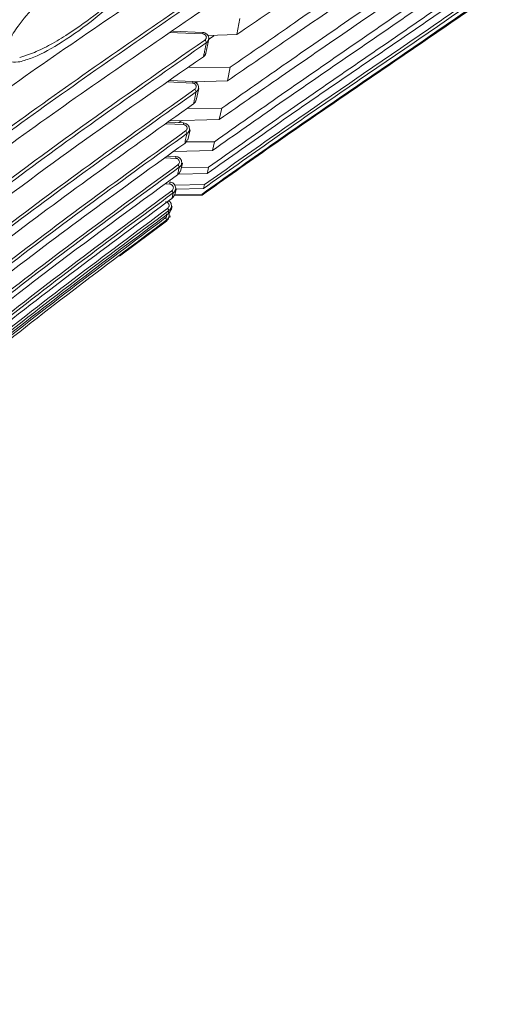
# Model space of a CAD drawing. Header units: millimetres. Extents: x 0 to 1118, y 0 to 864.
# Tile 171 of 256: x 406 to 416, y 633 to 653. Entities that reach past the tile are written whole.
import ezdxf

# ---------------------------------------------------------------- set-up
doc = ezdxf.new("R2010")
doc.units = ezdxf.units.MM

msp = doc.modelspace()

# ---------------------------------------------------------------- linework, layer by layer
at = {"color": 7, "linetype": 'Continuous', "lineweight": 15}
for p, q in [((410.172, 652.551), (410.236, 652.88)), ((409.473, 652.594), (408.849, 652.624)), ((409.533, 652.172), (409.593, 652.46)), ((410.172, 652.551), (409.574, 652.533)), ((409.702, 652.529), (409.592, 652.452)), ((409.173, 651.876), (410.038, 651.879)), ((409.981, 651.598), (410.038, 651.879)), ((409.263, 651.585), (408.79, 651.607)), ((409.981, 651.598), (409.278, 651.578)), ((409.362, 651.58), (409.329, 651.557)), ((409.337, 651.199), (409.389, 651.444)), ((409.149, 651.029), (409.862, 651.033)), ((409.812, 650.801), (409.862, 651.033)), ((409.076, 650.732), (408.761, 650.747)), ((409.812, 650.801), (408.799, 650.774)), ((409.041, 650.78), (408.98, 650.737)), ((409.161, 650.38), (409.208, 650.592)), ((409.129, 650.34), (409.712, 650.345)), ((409.671, 650.164), (409.712, 650.345)), ((409.671, 650.164), (408.875, 650.144)), ((408.917, 650.04), (408.745, 650.048)), ((409.013, 649.731), (409.052, 649.899)), ((409.032, 649.814), (409.592, 649.82)), ((409.562, 649.69), (408.967, 649.676)), ((408.895, 649.451), (409.507, 649.46)), ((408.895, 649.246), (408.924, 649.369)), ((409.489, 649.381), (408.901, 649.369)), ((409.489, 649.381), (409.507, 649.46)), ((409.455, 649.24), (408.875, 649.229)), ((408.898, 649.257), (409.461, 649.266)), ((409.455, 649.24), (409.461, 649.266)), ((408.82, 648.933), (408.838, 649.009)), ((408.821, 648.931), (408.839, 649.009)), ((408.791, 648.783), (408.798, 648.815)), ((407.753, 647.984), (408.721, 648.71))]:
    msp.add_line(p, q, dxfattribs=at)
at = {"color": 9, "linetype": 'Continuous', "lineweight": 15}
for p, q in [((405.698, 652.082), (405.959, 652.166)), ((409.262, 651.552), (408.746, 651.576)), ((409.075, 650.696), (408.714, 650.712)), ((408.917, 650), (408.694, 650.01)), ((408.792, 649.469), (408.698, 649.473))]:
    msp.add_line(p, q, dxfattribs=at)
at = {"color": 9, "linetype": 'Continuous', "lineweight": 15, "flags": 128}
msp.add_lwpolyline([(409.472, 652.564), (408.948, 652.589), (408.808, 652.596)], dxfattribs=at)
at = {"color": 7, "linetype": 'Continuous', "lineweight": 15, "flags": 128}
for points in [[(409.483, 652.091), (409.484, 652.093), (409.485, 652.096)], [(409.278, 651.12), (409.279, 651.121), (409.28, 651.124)]]:
    msp.add_lwpolyline(points, dxfattribs=at)
at = {"color": 9, "linetype": 'Continuous', "lineweight": 15}
for centre, radius, start, end in [((409.116, 652.587), 0.357, 356.3329, 1.1637), ((408.908, 651.574), 0.355, 356.3144, 1.701), ((408.705, 650.719), 0.371, 356.3765, 2.0605), ((408.53, 650.024), 0.388, 356.4447, 2.3811), ((408.492, 649.493), 0.301, 355.4403, 3.7427)]:
    msp.add_arc(centre, radius, start, end, dxfattribs=at)
at = {"color": 7, "linetype": 'Continuous', "lineweight": 15}
for centre, radius, start, end in [((409.433, 652.363), 0.113, 10.6239, 43.3119), ((409.216, 651.343), 0.12, 12.8216, 42.4307), ((409.02, 650.478), 0.13, 15.4264, 41.6224), ((408.848, 649.771), 0.146, 18.5423, 40.8115), ((408.699, 649.221), 0.176, 22.3143, 39.8959), ((408.552, 648.813), 0.249, 26.9476, 38.7361), ((408.2, 648.395), 0.626, 32.7076, 37.1444)]:
    msp.add_arc(centre, radius, start, end, dxfattribs=at)
for points, knots in [([(392.397, 638.568), (392.417, 639.168), (392.456, 640.37), (392.74, 642.316), (393.226, 644.389), (393.948, 646.567), (394.826, 648.688), (395.906, 650.914), (397.187, 653.237), (398.916, 656.103), (401.003, 659.356), (402.958, 662.44), (404.435, 664.961), (405.481, 666.888), (406.444, 668.859), (407.306, 670.877), (408.052, 672.943), (408.669, 675.051), (409.153, 677.193), (409.501, 679.36), (409.713, 681.545), (409.795, 683.74), (409.748, 685.935), (409.582, 688.124), (409.301, 690.3), (408.916, 692.459), (408.276, 695.312), (407.272, 698.826), (405.839, 702.967), (404.273, 707.059), (402.652, 711.129), (401.033, 715.2), (399.464, 719.291), (397.977, 723.413), (396.602, 727.576), (395.363, 731.783), (394.289, 736.037), (393.409, 740.339), (392.762, 744.684), (392.443, 748.334), (392.409, 750.529), (392.397, 751.259)], [0, 0, 0, 0, 0.0151052, 0.0302135, 0.0493734, 0.0685948, 0.0878524, 0.1070619, 0.1307913, 0.1545261, 0.1912488, 0.2279761, 0.2463528, 0.2647277, 0.2830942, 0.3014952, 0.3198943, 0.3383011, 0.3567075, 0.3750776, 0.393479, 0.4118812, 0.4302759, 0.4486715, 0.4670576, 0.4854449, 0.5038098, 0.54055, 0.5772798, 0.614004, 0.6507265, 0.6874493, 0.7241836, 0.7609161, 0.7976672, 0.8344158, 0.8711927, 0.9079655, 0.9448022, 0.9816285, 1, 1, 1, 1]), ([(392.751, 751.259), (392.751, 751.259), (392.751, 750.534), (392.799, 748.355), (393.097, 744.724), (393.735, 740.398), (394.604, 736.109), (395.667, 731.867), (396.894, 727.667), (398.259, 723.511), (399.736, 719.391), (401.295, 715.301), (402.903, 711.227), (404.515, 707.152), (406.072, 703.051), (407.498, 698.895), (408.498, 695.368), (409.134, 692.504), (409.518, 690.334), (409.797, 688.147), (409.963, 685.946), (410.008, 683.74), (409.925, 681.532), (409.71, 679.335), (409.361, 677.154), (408.875, 674.999), (408.255, 672.879), (407.507, 670.799), (406.643, 668.769), (405.679, 666.787), (404.634, 664.851), (403.159, 662.32), (401.212, 659.226), (399.138, 655.97), (397.424, 653.104), (396.164, 650.796), (395.107, 648.597), (394.25, 646.506), (393.541, 644.339), (393.069, 642.273), (392.798, 640.341), (392.766, 639.159), (392.751, 638.566)], [0, 0, 0, 0, 0, 0.018255, 0.054844, 0.0916, 0.128238, 0.164958, 0.201629, 0.238343, 0.275048, 0.311769, 0.348505, 0.38527, 0.422071, 0.458917, 0.495813, 0.51427, 0.532739, 0.551249, 0.56973, 0.588266, 0.606756, 0.62531, 0.643805, 0.662301, 0.680869, 0.699355, 0.717902, 0.736369, 0.754811, 0.773274, 0.810081, 0.846802, 0.870446, 0.894122, 0.912941, 0.93182, 0.950971, 0.970267, 0.985078, 1, 1, 1, 1]), ([(393.208, 638.566), (393.22, 639.057), (393.244, 640.044), (393.453, 641.78), (393.862, 643.764), (394.542, 645.978), (395.402, 648.155), (396.466, 650.412), (397.715, 652.733), (399.397, 655.579), (401.45, 658.831), (403.391, 661.928), (404.865, 664.458), (405.913, 666.394), (406.882, 668.373), (407.755, 670.398), (408.515, 672.47), (409.152, 674.584), (409.658, 676.734), (410.03, 678.914), (410.269, 681.109), (410.377, 683.314), (410.359, 685.521), (410.22, 687.722), (409.967, 689.914), (409.61, 692.089), (409.155, 694.255), (408.613, 696.411), (407.79, 699.267), (406.616, 702.768), (405.328, 706.211), (403.478, 710.977), (401.587, 715.722), (399.554, 721.194), (398.124, 725.328), (396.815, 729.5), (395.654, 733.716), (394.669, 737.975), (393.892, 742.28), (393.447, 745.942), (393.246, 748.94), (393.208, 750.486), (393.208, 751.259), (393.208, 751.259)], [0, 0, 0, 0, 0.0123807, 0.0248327, 0.0439939, 0.0633309, 0.0830731, 0.1029033, 0.1261371, 0.1494138, 0.1861537, 0.2229788, 0.2414315, 0.2599004, 0.2783862, 0.296913, 0.3154119, 0.3339173, 0.3524915, 0.3709938, 0.3895654, 0.4080631, 0.4265537, 0.4451008, 0.46358, 0.482103, 0.5005721, 0.5193091, 0.5380693, 0.5754124, 0.6122377, 0.6306356, 0.7041548, 0.7408735, 0.7776087, 0.8143001, 0.8509716, 0.8877034, 0.924337, 0.9610886, 0.9805274, 0.9999999, 1, 1, 1, 1]), ([(393.355, 751.258), (393.367, 750.488), (393.393, 748.947), (393.606, 745.961), (394.052, 742.307), (394.833, 738.014), (395.822, 733.76), (396.984, 729.551), (398.295, 725.383), (399.726, 721.255), (401.76, 715.787), (403.651, 711.043), (405.5, 706.275), (406.789, 702.827), (407.962, 699.321), (408.785, 696.458), (409.328, 694.295), (409.783, 692.122), (410.14, 689.94), (410.393, 687.741), (410.532, 685.529), (410.549, 683.313), (410.44, 681.098), (410.201, 678.893), (409.827, 676.706), (409.319, 674.543), (408.68, 672.418), (407.917, 670.336), (407.042, 668.302), (406.071, 666.316), (405.021, 664.373), (403.546, 661.836), (401.607, 658.736), (399.557, 655.487), (397.878, 652.645), (396.643, 650.354), (395.596, 648.142), (394.741, 646.006), (394.045, 643.789), (393.62, 641.786), (393.399, 640.038), (393.37, 639.06), (393.355, 638.569)], [0, 0, 0, 0, 0.0193822, 0.0388004, 0.075345, 0.1120217, 0.1486283, 0.1853012, 0.2219431, 0.2586245, 0.2953262, 0.3688295, 0.387236, 0.4240983, 0.4615096, 0.4802981, 0.4991074, 0.5176371, 0.5361868, 0.5547781, 0.5733481, 0.5919726, 0.6105533, 0.6291427, 0.6478005, 0.6663925, 0.6850541, 0.7036351, 0.7221884, 0.740787, 0.7592835, 0.7777999, 0.8146582, 0.851371, 0.8745471, 0.8977545, 0.9169135, 0.9361394, 0.9556682, 0.9753594, 0.9876467, 1, 1, 1, 1]), ([(415.622, 662.381), (415.054, 661.975), (413.917, 661.163), (411.51, 659.628), (408.882, 658.041), (406.101, 656.349), (403.815, 654.903), (401.582, 653.41), (400.19, 652.348), (399.493, 651.817)], [0, 0, 0, 0, 0.110162, 0.220542, 0.441785, 0.581092, 0.720433, 0.86007, 1, 1, 1, 1]), ([(397.155, 648.197), (397.559, 648.599), (398.367, 649.403), (399.697, 650.546), (401.09, 651.652), (403.095, 653.132), (405.766, 654.938), (409.104, 657.057), (411.887, 658.823), (414.063, 660.279), (415.098, 661.049), (415.616, 661.435)], [0, 0, 0, 0, 0.078686, 0.15762, 0.237084, 0.316658, 0.48739, 0.658338, 0.829041, 0.914467, 1, 1, 1, 1]), ([(415.612, 660.933), (415.031, 660.509), (413.867, 659.659), (411.415, 658.056), (408.466, 656.212), (405.096, 654.061), (402.515, 652.286), (400.536, 650.791), (399.106, 649.616), (397.742, 648.389), (396.926, 647.514), (396.518, 647.076)], [0, 0, 0, 0, 0.0913084, 0.1827878, 0.3660622, 0.5233231, 0.680743, 0.7601147, 0.8396087, 0.9196528, 1, 1, 1, 1]), ([(394.706, 643.141), (394.933, 643.513), (395.386, 644.256), (396.203, 645.326), (397.099, 646.365), (398.452, 647.76), (400.342, 649.448), (403.148, 651.631), (406.461, 653.929), (408.965, 655.561), (410.218, 656.378)], [0, 0, 0, 0, 0.0680737, 0.1361652, 0.2058349, 0.2755153, 0.4259094, 0.5771365, 0.7884242, 1, 1, 1, 1]), ([(410.248, 656.317), (408.997, 655.501), (406.494, 653.869), (403.186, 651.575), (400.381, 649.393), (398.496, 647.71), (397.147, 646.32), (396.254, 645.287), (395.435, 644.217), (394.979, 643.469), (394.75, 643.094)], [0, 0, 0, 0, 0.2115026, 0.423133, 0.5736118, 0.7247467, 0.7936845, 0.8628058, 0.9312333, 1, 1, 1, 1]), ([(415.559, 656.312), (415.111, 655.982), (414.216, 655.324), (412.842, 654.375), (411.492, 653.453), (410.602, 652.845), (410.172, 652.551)], [0, 0, 0, 0, 0.254323, 0.508619, 0.762375, 1, 1, 1, 1]), ([(410.038, 651.879), (410.478, 652.184), (411.388, 652.815), (412.768, 653.767), (414.174, 654.745), (415.091, 655.42), (415.549, 655.758)], [0, 0, 0, 0, 0.238144, 0.492352, 0.746142, 1, 1, 1, 1]), ([(415.544, 655.477), (415.08, 655.14), (414.15, 654.466), (412.73, 653.488), (411.338, 652.535), (410.423, 651.903), (409.981, 651.598)], [0, 0, 0, 0, 0.254208, 0.508394, 0.762212, 1, 1, 1, 1]), ([(409.862, 651.033), (410.313, 651.348), (411.244, 652), (412.663, 652.979), (414.111, 653.981), (415.06, 654.667), (415.535, 655.011)], [0, 0, 0, 0, 0.23813, 0.492275, 0.746119, 1, 1, 1, 1]), ([(415.53, 654.779), (415.05, 654.437), (414.09, 653.751), (412.63, 652.75), (411.202, 651.77), (410.265, 651.117), (409.812, 650.801)], [0, 0, 0, 0, 0.254126, 0.508236, 0.762108, 1, 1, 1, 1]), ([(393.513, 637.61), (393.552, 637.802), (393.668, 638.36), (393.957, 639.273), (394.411, 640.34), (394.973, 641.385), (395.824, 642.711), (397.053, 644.271), (398.721, 646.02), (400.553, 647.685), (402.432, 649.216), (404.31, 650.629), (406.776, 652.384), (408.676, 653.651), (409.943, 654.496)], [0, 0, 0, 0, 0.026285, 0.076683, 0.127476, 0.179295, 0.231383, 0.330699, 0.430928, 0.533005, 0.635425, 0.726438, 0.817533, 1, 1, 1, 1]), ([(405.73, 651.999), (405.708, 651.995), (405.613, 651.976), (405.483, 651.983), (405.394, 652.074), (405.396, 652.23), (405.483, 652.454), (405.684, 652.77), (406.071, 653.225), (406.635, 653.737), (407.282, 654.194), (407.803, 654.455), (408.152, 654.548), (408.348, 654.544), (408.46, 654.463), (408.475, 654.315), (408.398, 654.106), (408.209, 653.813), (407.825, 653.378), (407.248, 652.867), (406.594, 652.398), (406.066, 652.101), (405.815, 652.025), (405.73, 651.999)], [0, 0, 0, 0, 0.0105794, 0.0475929, 0.0773421, 0.1072119, 0.1348226, 0.172831, 0.2271232, 0.3072762, 0.3904005, 0.4690205, 0.5074788, 0.543983, 0.5738088, 0.6038332, 0.6299143, 0.6652302, 0.7175806, 0.7990832, 0.8843073, 0.9609236, 1, 1, 1, 1]), ([(405.959, 652.166), (406.068, 652.215), (406.289, 652.315), (406.717, 652.57), (407.252, 652.945), (407.792, 653.405), (408.178, 653.823), (408.367, 654.105), (408.444, 654.307), (408.429, 654.449), (408.316, 654.527), (408.122, 654.532), (407.949, 654.482), (407.86, 654.456)], [0, 0, 0, 0, 0.090704, 0.184427, 0.331828, 0.498518, 0.604937, 0.676154, 0.728409, 0.788444, 0.848343, 0.922179, 1, 1, 1, 1]), ([(409.712, 650.345), (410.171, 650.669), (411.122, 651.338), (412.572, 652.34), (414.056, 653.361), (415.033, 654.056), (415.522, 654.404)], [0, 0, 0, 0, 0.238128, 0.492188, 0.746086, 1, 1, 1, 1]), ([(415.517, 654.222), (415.024, 653.876), (414.039, 653.182), (412.546, 652.162), (411.088, 651.159), (410.133, 650.488), (409.671, 650.164)], [0, 0, 0, 0, 0.254058, 0.508105, 0.761997, 1, 1, 1, 1]), ([(415.507, 653.809), (415.004, 653.46), (413.998, 652.76), (412.48, 651.726), (410.999, 650.706), (410.03, 650.021), (409.562, 649.69)], [0, 0, 0, 0, 0.254013, 0.508019, 0.761915, 1, 1, 1, 1]), ([(409.592, 649.82), (410.059, 650.151), (411.025, 650.834), (412.5, 651.854), (414.011, 652.888), (415.011, 653.589), (415.51, 653.939)], [0, 0, 0, 0, 0.238182, 0.492215, 0.746105, 1, 1, 1, 1]), ([(409.507, 649.46), (409.98, 649.795), (410.956, 650.489), (412.45, 651.52), (413.98, 652.565), (414.994, 653.268), (415.501, 653.62)], [0, 0, 0, 0, 0.2383399, 0.4924489, 0.7462242, 1, 1, 1, 1]), ([(409.771, 653.55), (408.497, 652.677), (406.586, 651.368), (404.113, 649.542), (402.146, 647.999), (400.106, 646.25), (398.393, 644.572), (397.122, 643.14), (396.222, 642.006), (395.402, 640.818), (394.733, 639.659), (394.211, 638.547), (393.822, 637.486), (393.53, 636.39), (393.438, 635.639), (393.392, 635.263)], [0, 0, 0, 0, 0.177421, 0.266237, 0.355129, 0.467269, 0.579877, 0.637387, 0.695058, 0.753377, 0.812008, 0.858343, 0.904669, 0.952339, 1, 1, 1, 1]), ([(415.496, 653.42), (414.983, 653.068), (413.958, 652.363), (412.416, 651.314), (410.912, 650.276), (409.93, 649.578), (409.455, 649.24)], [0, 0, 0, 0, 0.253977, 0.50795, 0.761836, 1, 1, 1, 1]), ([(409.461, 649.266), (409.936, 649.604), (410.918, 650.303), (412.421, 651.34), (413.962, 652.39), (414.985, 653.094), (415.497, 653.446)], [0, 0, 0, 0, 0.23835, 0.492435, 0.746218, 1, 1, 1, 1]), ([(415.499, 653.541), (414.99, 653.19), (413.971, 652.487), (412.436, 651.443), (410.94, 650.411), (409.962, 649.717), (409.489, 649.381)], [0, 0, 0, 0, 0.253979, 0.507954, 0.761837, 1, 1, 1, 1]), ([(393.376, 634.784), (393.429, 635.265), (393.537, 636.234), (393.991, 637.76), (394.619, 639.185), (395.378, 640.5), (396.148, 641.629), (397.153, 642.915), (398.427, 644.332), (400.172, 646.03), (402.055, 647.652), (404.042, 649.214), (406.515, 651.041), (408.431, 652.349), (409.708, 653.222)], [0, 0, 0, 0, 0.060538, 0.121999, 0.197165, 0.251543, 0.306442, 0.361559, 0.446381, 0.531597, 0.646751, 0.734904, 0.823151, 1, 1, 1, 1]), ([(409.59, 652.457), (409.591, 652.458), (409.596, 652.473), (409.59, 652.506), (409.571, 652.546), (409.537, 652.576), (409.502, 652.593), (409.48, 652.592), (409.473, 652.592)], [0, 0, 0, 0, 0.020762, 0.241373, 0.458357, 0.676994, 0.900813, 1, 1, 1, 1]), ([(409.544, 652.383), (408.262, 651.487), (406.339, 650.142), (403.86, 648.25), (402.053, 646.778), (400.316, 645.239), (398.664, 643.614), (397.124, 641.882), (395.96, 640.317), (395.13, 638.973), (394.563, 637.892), (394.082, 636.766), (393.688, 635.542), (393.419, 634.222), (393.354, 633.287), (393.354, 632.817), (393.354, 632.817)], [0, 0, 0, 0, 0.173718, 0.26072, 0.347811, 0.434605, 0.521626, 0.609693, 0.698359, 0.745369, 0.792573, 0.840523, 0.888806, 0.944027, 0.999999, 1, 1, 1, 1]), ([(409.515, 652.44), (409.517, 652.441), (409.525, 652.447), (409.537, 652.461), (409.545, 652.484), (409.544, 652.507), (409.536, 652.529), (409.519, 652.548), (409.497, 652.56), (409.481, 652.563), (409.472, 652.564)], [0, 0, 0, 0, 0.0372, 0.175369, 0.313148, 0.450551, 0.587757, 0.725031, 0.86252, 1, 1, 1, 1]), ([(409.485, 652.096), (409.49, 652.118), (409.5, 652.169), (409.516, 652.246), (409.531, 652.32), (409.54, 652.365), (409.544, 652.383)], [0, 0, 0, 0, 0.236698, 0.540957, 0.808158, 1, 1, 1, 1]), ([(409.485, 652.096), (409.495, 652.104), (409.515, 652.121), (409.53, 652.149), (409.531, 652.167), (409.531, 652.172)], [0, 0, 0, 0, 0.412917, 0.826128, 1, 1, 1, 1]), ([(393.354, 632.574), (393.354, 632.574), (393.354, 632.991), (393.406, 633.831), (393.636, 635.092), (394.013, 636.347), (394.574, 637.699), (395.341, 639.12), (396.328, 640.595), (397.448, 642.013), (398.285, 642.942), (398.809, 643.492), (399.236, 643.934), (400.322, 645.006), (402.086, 646.58), (404.39, 648.435), (406.861, 650.271), (408.61, 651.487), (409.485, 652.096)], [0, 0, 0, 0, 0.000001, 0.049817, 0.10021, 0.152244, 0.204749, 0.272308, 0.340452, 0.409946, 0.479744, 0.483069, 0.496371, 0.549585, 0.656046, 0.76282, 0.881353, 1, 1, 1, 1]), ([(409.482, 652.093), (409.486, 652.095), (409.503, 652.104), (409.518, 652.123), (409.523, 652.141), (409.525, 652.145)], [0, 0, 0, 0, 0.18813, 0.803161, 1, 1, 1, 1]), ([(409.262, 651.581), (409.276, 651.579), (409.304, 651.575), (409.341, 651.553), (409.368, 651.522), (409.383, 651.484), (409.382, 651.458), (409.381, 651.445)], [0, 0, 0, 0, 0.200558, 0.401194, 0.601602, 0.801941, 1, 1, 1, 1]), ([(393.368, 632.412), (393.43, 632.956), (393.537, 633.905), (393.927, 635.219), (394.371, 636.379), (394.919, 637.511), (395.725, 638.911), (396.855, 640.526), (398.366, 642.321), (400.02, 644.027), (401.776, 645.643), (403.593, 647.173), (406.075, 649.124), (408.012, 650.503), (409.304, 651.424)], [0, 0, 0, 0, 0.0661648, 0.1153968, 0.1646406, 0.2151427, 0.2656549, 0.3567673, 0.4479343, 0.5412253, 0.6345391, 0.7257392, 0.8169483, 1, 1, 1, 1]), ([(409.333, 651.37), (408.045, 650.452), (406.112, 649.076), (403.631, 647.126), (401.825, 645.605), (400.093, 644.012), (398.45, 642.326), (396.926, 640.524), (395.782, 638.896), (394.978, 637.5), (394.433, 636.382), (393.982, 635.218), (393.563, 633.798), (393.446, 632.747), (393.375, 632.111)], [0, 0, 0, 0, 0.180611, 0.271107, 0.361708, 0.451944, 0.542438, 0.634122, 0.726485, 0.775075, 0.823879, 0.8735, 0.923483, 1, 1, 1, 1]), ([(409.304, 651.424), (409.306, 651.425), (409.315, 651.432), (409.327, 651.446), (409.335, 651.469), (409.335, 651.493), (409.326, 651.516), (409.309, 651.535), (409.287, 651.548), (409.271, 651.55), (409.262, 651.552)], [0, 0, 0, 0, 0.040342, 0.178043, 0.315423, 0.452456, 0.589266, 0.726075, 0.863041, 1, 1, 1, 1]), ([(409.28, 651.124), (409.284, 651.142), (409.293, 651.186), (409.308, 651.251), (409.321, 651.315), (409.329, 651.353), (409.333, 651.37)], [0, 0, 0, 0, 0.234958, 0.537845, 0.806382, 1, 1, 1, 1]), ([(409.28, 651.124), (409.29, 651.132), (409.31, 651.15), (409.326, 651.178), (409.326, 651.195), (409.327, 651.2)], [0, 0, 0, 0, 0.42265, 0.845529, 1, 1, 1, 1]), ([(393.396, 632.185), (393.464, 632.711), (393.582, 633.637), (393.955, 634.932), (394.393, 636.084), (394.933, 637.213), (395.728, 638.608), (396.85, 640.223), (398.353, 642.018), (400.004, 643.727), (401.754, 645.344), (403.57, 646.876), (406.05, 648.827), (407.987, 650.204), (409.28, 651.124)], [0, 0, 0, 0, 0.064349, 0.113292, 0.162601, 0.212867, 0.263387, 0.354369, 0.446125, 0.539531, 0.633268, 0.72472, 0.816299, 1, 1, 1, 1]), ([(409.278, 651.122), (409.282, 651.124), (409.291, 651.129), (409.297, 651.138), (409.3, 651.143)], [0, 0, 0, 0, 0.419171, 1, 1, 1, 1]), ([(393.452, 632.136), (393.488, 632.344), (393.595, 632.955), (393.861, 633.953), (394.28, 635.125), (394.8, 636.271), (395.577, 637.702), (396.682, 639.364), (398.178, 641.218), (399.823, 642.979), (401.575, 644.645), (403.391, 646.218), (405.875, 648.219), (407.819, 649.626), (409.117, 650.565)], [0, 0, 0, 0, 0.0260569, 0.0765802, 0.127115, 0.1789465, 0.2307882, 0.3261665, 0.4216053, 0.5194362, 0.6172927, 0.7127721, 0.8082612, 1, 1, 1, 1]), ([(409.075, 650.73), (409.089, 650.728), (409.117, 650.724), (409.154, 650.701), (409.181, 650.67), (409.196, 650.631), (409.195, 650.604), (409.194, 650.591)], [0, 0, 0, 0, 0.200239, 0.400522, 0.600657, 0.800829, 1, 1, 1, 1]), ([(409.117, 650.565), (409.119, 650.566), (409.128, 650.573), (409.14, 650.588), (409.148, 650.612), (409.147, 650.636), (409.139, 650.66), (409.122, 650.679), (409.1, 650.692), (409.084, 650.694), (409.075, 650.696)], [0, 0, 0, 0, 0.042673, 0.179996, 0.317088, 0.453877, 0.590423, 0.726893, 0.863448, 1, 1, 1, 1]), ([(409.145, 650.513), (407.853, 649.578), (405.912, 648.174), (403.43, 646.174), (401.625, 644.612), (399.899, 642.971), (398.266, 641.232), (396.755, 639.37), (395.635, 637.692), (394.858, 636.264), (394.342, 635.133), (393.916, 633.956), (393.644, 632.941), (393.536, 632.321), (393.5, 632.114)], [0, 0, 0, 0, 0.191219, 0.28707, 0.383046, 0.478578, 0.574406, 0.671592, 0.76955, 0.81997, 0.870616, 0.922119, 0.973997, 1, 1, 1, 1]), ([(409.099, 650.31), (409.103, 650.325), (409.111, 650.36), (409.123, 650.415), (409.135, 650.467), (409.142, 650.499), (409.145, 650.513)], [0, 0, 0, 0, 0.232454, 0.533315, 0.803851, 1, 1, 1, 1]), ([(409.099, 650.31), (409.11, 650.319), (409.13, 650.337), (409.145, 650.364), (409.146, 650.379), (409.146, 650.382)], [0, 0, 0, 0, 0.456982, 0.914116, 1, 1, 1, 1]), ([(393.538, 632.175), (393.56, 632.291), (393.656, 632.807), (393.893, 633.712), (394.306, 634.877), (394.819, 636.02), (395.587, 637.445), (396.685, 639.106), (398.172, 640.96), (399.815, 642.724), (401.562, 644.391), (403.376, 645.965), (405.857, 647.967), (407.801, 649.372), (409.099, 650.31)], [0, 0, 0, 0, 0.0148588, 0.0655879, 0.1166951, 0.1687981, 0.2211681, 0.3172793, 0.4142634, 0.5131178, 0.6123516, 0.7089882, 0.8057734, 1, 1, 1, 1]), ([(408.917, 650.039), (408.931, 650.037), (408.959, 650.033), (408.995, 650.01), (409.023, 649.978), (409.037, 649.939), (409.038, 649.897), (409.025, 649.858), (409.005, 649.832), (408.99, 649.821), (408.986, 649.818)], [0, 0, 0, 0, 0.136342, 0.272686, 0.408994, 0.545398, 0.681996, 0.8188, 0.955734, 1, 1, 1, 1]), ([(408.959, 649.867), (408.961, 649.869), (408.969, 649.875), (408.981, 649.891), (408.99, 649.915), (408.989, 649.94), (408.98, 649.964), (408.964, 649.983), (408.942, 649.997), (408.925, 649.999), (408.917, 650)], [0, 0, 0, 0, 0.04428, 0.18128, 0.318159, 0.454806, 0.591211, 0.72747, 0.863734, 1, 1, 1, 1]), ([(393.623, 632.139), (393.716, 632.504), (393.901, 633.234), (394.422, 634.668), (395.266, 636.418), (396.539, 638.412), (398.019, 640.315), (399.66, 642.124), (401.406, 643.831), (403.222, 645.441), (405.706, 647.484), (407.656, 648.913), (408.959, 649.867)], [0, 0, 0, 0, 0.047629, 0.09554, 0.193012, 0.292581, 0.393093, 0.495636, 0.598592, 0.698638, 0.798848, 1, 1, 1, 1]), ([(408.986, 649.818), (407.69, 648.868), (405.745, 647.443), (403.262, 645.401), (401.46, 643.804), (399.738, 642.124), (398.114, 640.341), (396.616, 638.428), (395.328, 636.421), (394.477, 634.661), (393.954, 633.232), (393.765, 632.49), (393.671, 632.117)], [0, 0, 0, 0, 0.200501, 0.301042, 0.401726, 0.501892, 0.602388, 0.704397, 0.807264, 0.902721, 0.95122, 1, 1, 1, 1]), ([(408.949, 649.659), (408.952, 649.671), (408.959, 649.698), (408.968, 649.74), (408.978, 649.781), (408.984, 649.807), (408.986, 649.818)], [0, 0, 0, 0, 0.229133, 0.52723, 0.800508, 1, 1, 1, 1]), ([(408.949, 649.659), (408.96, 649.668), (408.98, 649.686), (408.995, 649.714), (408.996, 649.73), (408.997, 649.732)], [0, 0, 0, 0, 0.455828, 0.911703, 1, 1, 1, 1]), ([(409.562, 649.69), (409.566, 649.711), (409.576, 649.752), (409.587, 649.797), (409.592, 649.82)], [0, 0, 0, 0, 0.4999691, 1, 1, 1, 1]), ([(393.683, 632.041), (393.775, 632.396), (393.958, 633.108), (394.467, 634.505), (395.295, 636.228), (396.551, 638.206), (398.026, 640.109), (399.661, 641.918), (400.864, 643.096), (401.626, 643.805), (402.303, 644.426), (403.825, 645.754), (406.162, 647.629), (408.02, 648.982), (408.949, 649.659)], [0, 0, 0, 0, 0.046719, 0.093701, 0.189205, 0.289184, 0.390119, 0.493114, 0.596528, 0.602025, 0.624015, 0.711988, 0.855866, 1, 1, 1, 1]), ([(393.79, 632.143), (393.978, 632.736), (394.357, 633.93), (395.257, 635.779), (396.43, 637.687), (397.9, 639.626), (399.533, 641.471), (401.277, 643.21), (403.091, 644.847), (405.574, 646.922), (407.529, 648.369), (408.834, 649.334)], [0, 0, 0, 0, 0.080649, 0.162349, 0.265636, 0.369944, 0.476455, 0.583417, 0.687223, 0.791207, 1, 1, 1, 1]), ([(408.792, 649.512), (408.806, 649.51), (408.834, 649.506), (408.871, 649.483), (408.898, 649.451), (408.913, 649.411), (408.914, 649.369), (408.9, 649.329), (408.88, 649.302), (408.865, 649.291), (408.862, 649.288)], [0, 0, 0, 0, 0.136174, 0.272326, 0.408505, 0.544837, 0.681358, 0.818022, 0.954722, 1, 1, 1, 1]), ([(408.834, 649.334), (408.836, 649.336), (408.845, 649.343), (408.857, 649.359), (408.865, 649.383), (408.865, 649.408), (408.856, 649.432), (408.839, 649.452), (408.818, 649.466), (408.801, 649.468), (408.792, 649.469)], [0, 0, 0, 0, 0.0452772, 0.1820039, 0.3187234, 0.4552982, 0.5916544, 0.7278136, 0.8639047, 1, 1, 1, 1]), ([(408.862, 649.288), (407.563, 648.327), (405.614, 646.885), (403.132, 644.811), (401.331, 643.187), (399.614, 641.477), (397.997, 639.66), (396.507, 637.71), (395.316, 635.78), (394.405, 633.911), (394.027, 632.72), (393.836, 632.122)], [0, 0, 0, 0, 0.2080312, 0.3123795, 0.4168865, 0.5208124, 0.6250963, 0.731024, 0.8378831, 0.9184715, 1, 1, 1, 1]), ([(393.872, 632.156), (394.056, 632.72), (394.425, 633.855), (395.298, 635.649), (396.45, 637.531), (397.915, 639.47), (399.544, 641.314), (401.284, 643.052), (403.095, 644.689), (405.576, 646.764), (407.53, 648.209), (408.834, 649.174)], [0, 0, 0, 0, 0.077549, 0.156008, 0.26002, 0.365066, 0.472348, 0.580087, 0.684717, 0.78953, 1, 1, 1, 1]), ([(408.772, 649.127), (408.775, 649.125), (408.791, 649.116), (408.81, 649.089), (408.825, 649.05), (408.826, 649.007), (408.813, 648.967), (408.792, 648.94), (408.778, 648.929), (408.774, 648.926)], [0, 0, 0, 0, 0.047781, 0.225925, 0.404315, 0.582912, 0.761584, 0.940166, 1, 1, 1, 1]), ([(408.834, 649.174), (408.836, 649.182), (408.841, 649.201), (408.848, 649.231), (408.855, 649.261), (408.86, 649.28), (408.862, 649.288)], [0, 0, 0, 0, 0.225439, 0.520464, 0.796801, 1, 1, 1, 1]), ([(408.834, 649.174), (408.845, 649.183), (408.865, 649.202), (408.88, 649.229), (408.881, 649.245), (408.881, 649.247)], [0, 0, 0, 0, 0.464952, 0.929861, 1, 1, 1, 1]), ([(393.919, 632.146), (394.09, 632.648), (394.434, 633.656), (395.245, 635.342), (396.355, 637.189), (397.817, 639.154), (399.446, 641.024), (401.187, 642.784), (402.999, 644.44), (405.482, 646.537), (407.439, 647.995), (408.746, 648.969)], [0, 0, 0, 0, 0.069864, 0.140351, 0.246303, 0.353333, 0.462694, 0.572533, 0.679034, 0.785726, 1, 1, 1, 1]), ([(408.774, 648.926), (407.474, 647.957), (405.522, 646.503), (403.041, 644.408), (401.242, 642.765), (399.528, 641.035), (397.916, 639.194), (396.434, 637.218), (395.303, 635.345), (394.48, 633.637), (394.137, 632.632), (393.965, 632.127)], [0, 0, 0, 0, 0.213431, 0.32051, 0.42776, 0.534381, 0.641382, 0.750122, 0.859848, 0.929641, 1, 1, 1, 1]), ([(408.746, 648.969), (408.748, 648.971), (408.757, 648.978), (408.769, 648.993), (408.778, 649.018), (408.777, 649.043), (408.768, 649.068), (408.752, 649.087), (408.73, 649.101), (408.713, 649.103), (408.705, 649.104)], [0, 0, 0, 0, 0.045718, 0.182196, 0.318786, 0.455344, 0.591739, 0.727913, 0.863953, 1, 1, 1, 1]), ([(408.757, 648.857), (408.767, 648.867), (408.788, 648.885), (408.803, 648.914), (408.805, 648.932), (408.805, 648.935)], [0, 0, 0, 0, 0.444674, 0.889232, 1, 1, 1, 1]), ([(408.757, 648.857), (408.758, 648.862), (408.761, 648.873), (408.765, 648.89), (408.77, 648.909), (408.773, 648.921), (408.774, 648.926)], [0, 0, 0, 0, 0.221195, 0.512664, 0.79255, 1, 1, 1, 1]), ([(393.989, 632.148), (394.156, 632.631), (394.492, 633.603), (395.286, 635.255), (396.383, 637.084), (397.842, 639.048), (399.467, 640.916), (401.204, 642.675), (403.014, 644.33), (405.495, 646.427), (407.451, 647.884), (408.757, 648.857)], [0, 0, 0, 0, 0.067864, 0.13629, 0.242689, 0.350173, 0.460009, 0.570328, 0.677374, 0.784615, 1, 1, 1, 1]), ([(393.993, 632.15), (394.152, 632.603), (394.474, 633.512), (395.239, 635.111), (396.316, 636.924), (397.773, 638.903), (399.399, 640.785), (401.138, 642.557), (402.95, 644.222), (405.433, 646.33), (407.391, 647.795), (408.699, 648.772)], [0, 0, 0, 0, 0.063924, 0.128301, 0.235713, 0.344233, 0.455156, 0.566572, 0.674548, 0.782723, 1, 1, 1, 1]), ([(408.727, 648.733), (407.426, 647.76), (405.473, 646.3), (402.992, 644.194), (401.194, 642.542), (399.482, 640.801), (397.873, 638.948), (396.395, 636.958), (395.296, 635.117), (394.519, 633.495), (394.199, 632.588), (394.038, 632.133)], [0, 0, 0, 0, 0.216388, 0.3249637, 0.4337156, 0.5418131, 0.6503014, 0.760583, 0.8718794, 0.9357316, 1, 1, 1, 1]), ([(408.721, 648.71), (408.731, 648.719), (408.752, 648.738), (408.767, 648.766), (408.768, 648.783), (408.769, 648.785)], [0, 0, 0, 0, 0.459531, 0.918889, 1, 1, 1, 1]), ([(408.721, 648.71), (408.721, 648.711), (408.722, 648.714), (408.723, 648.72), (408.725, 648.726), (408.726, 648.731), (408.727, 648.733)], [0, 0, 0, 0, 0.216697, 0.504388, 0.788048, 1, 1, 1, 1]), ([(408.771, 648.87), (408.773, 648.866), (408.78, 648.848), (408.778, 648.814), (408.765, 648.774), (408.745, 648.747), (408.73, 648.736), (408.727, 648.733)], [0, 0, 0, 0, 0.090998, 0.363751, 0.636399, 0.908698, 1, 1, 1, 1]), ([(408.775, 648.815), (408.777, 648.824), (408.779, 648.835), (408.776, 648.846), (408.776, 648.849)], [0, 0, 0, 0, 0.814701, 1, 1, 1, 1])]:
    msp.add_open_spline(points, degree=3, knots=knots, dxfattribs=at)
at = {"color": 9, "linetype": 'Continuous', "lineweight": 15}
for points, knots in [([(393.354, 635.37), (393.396, 635.71), (393.483, 636.421), (393.764, 637.484), (394.153, 638.56), (394.671, 639.666), (395.318, 640.794), (396.096, 641.937), (397.114, 643.24), (398.407, 644.676), (400.177, 646.394), (402.078, 648.027), (404.077, 649.595), (406.551, 651.423), (408.465, 652.734), (409.742, 653.608)], [0, 0, 0, 0, 0.0431759, 0.0903575, 0.1375497, 0.1856101, 0.2410186, 0.2967259, 0.3531526, 0.4398482, 0.5265728, 0.6440462, 0.7328834, 0.8218112, 1, 1, 1, 1]), ([(393.372, 633.801), (393.38, 633.948), (393.414, 634.564), (393.674, 635.695), (394.164, 637.17), (394.871, 638.647), (395.827, 640.236), (397.067, 641.91), (398.599, 643.643), (400.262, 645.278), (402.207, 646.997), (404.435, 648.788), (406.944, 650.648), (408.658, 651.843), (409.515, 652.44)], [0, 0, 0, 0, 0.018195, 0.076126, 0.142076, 0.208257, 0.274326, 0.36519, 0.456323, 0.54764, 0.638755, 0.759123, 0.879565, 1, 1, 1, 1]), ([(409.591, 652.456), (409.591, 652.456), (409.591, 652.443), (409.579, 652.419), (409.56, 652.395), (409.547, 652.386), (409.544, 652.383)], [0, 0, 0, 0, 0.011126, 0.4463, 0.882549, 1, 1, 1, 1]), ([(409.381, 651.445), (409.381, 651.445), (409.381, 651.432), (409.369, 651.407), (409.35, 651.382), (409.336, 651.372), (409.333, 651.37)], [0, 0, 0, 0, 0.005384, 0.438638, 0.872801, 1, 1, 1, 1]), ([(409.194, 650.591), (409.194, 650.591), (409.194, 650.577), (409.182, 650.551), (409.163, 650.526), (409.149, 650.516), (409.145, 650.513)], [0, 0, 0, 0, 0.002711, 0.433902, 0.865778, 1, 1, 1, 1]), ([(408.699, 648.772), (408.701, 648.774), (408.71, 648.781), (408.722, 648.797), (408.73, 648.821), (408.731, 648.843), (408.726, 648.855), (408.724, 648.859)], [0, 0, 0, 0, 0.0872956, 0.3476937, 0.6085256, 0.8695523, 1, 1, 1, 1])]:
    msp.add_open_spline(points, degree=3, knots=knots, dxfattribs=at)

doc.saveas('drawing.dxf')
